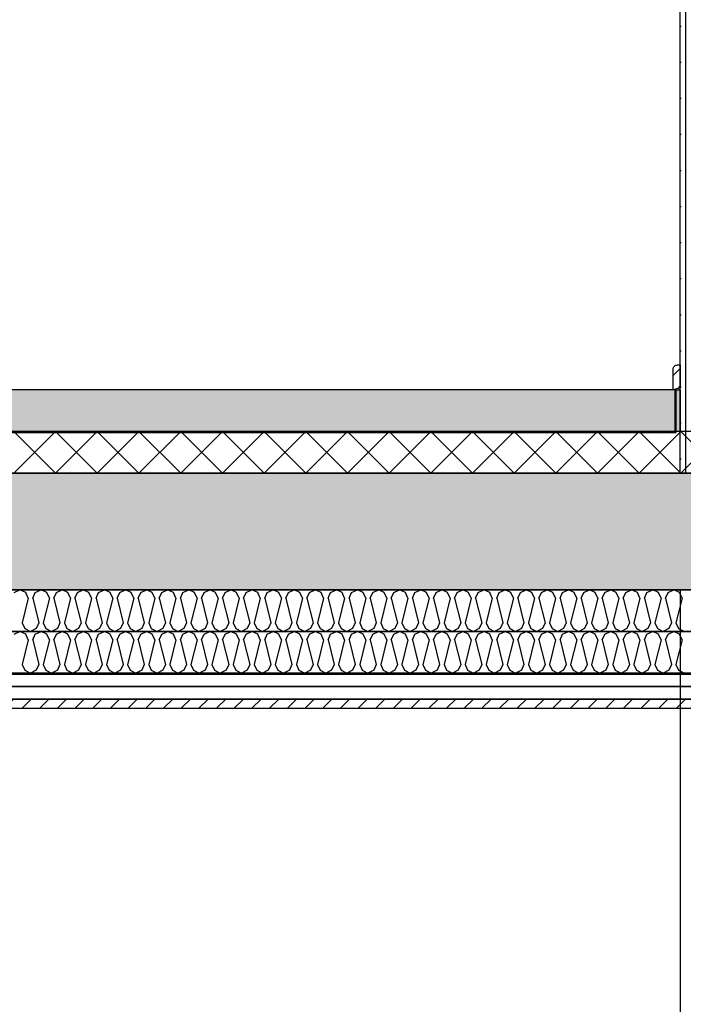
# Model space of a CAD drawing. Header units: millimetres. Extents: x -20520 to 12860, y -2780 to 10870.
# Tile 9 of 147: x -8809 to -7218, y 2025 to 4389. Entities that reach past the tile are written whole.
import ezdxf

# ---------------------------------------------------------------- set-up
doc = ezdxf.new("R2010")
doc.units = ezdxf.units.MM
doc.header["$LTSCALE"] = 0.5
doc.header["$MEASUREMENT"] = 0
doc.linetypes.add('PLINE', pattern=[0])
for name, color, linetype in [('222- Søyler  (Skravur)(Nye konstruksjoner)', 7, 'Continuous'), ('231- Bærende yttervegger (Skravur)(Nye konstruksjoner)', 7, 'Continuous'), ('24-- Innervegger (Skravur)(Nye konstruksjoner)', 7, 'Continuous'), ('251- Frittbærende dekker (Skravur)(Nye konstruksjoner)', 7, 'Continuous')]:
    doc.layers.add(name, color=color, linetype=linetype)
pattern_1 = [(45, (0, 0), (-21.213203, 21.213203), [])]

# ---------------------------------------------------------------- blocks, each defined once
blk = doc.blocks.new('*X7')
at = {"layer": '251- Frittbærende dekker (Skravur)(Nye konstruksjoner)', "linetype": 'Continuous'}
blk.add_hatch(color=256, dxfattribs=at).paths.add_polyline_path([(-7235, 3400), (-7225, 3400), (-7225, 3500), (-7235, 3500)])
blk = doc.blocks.new('*X16')
at = {"layer": '251- Frittbærende dekker (Skravur)(Nye konstruksjoner)', "linetype": 'PLINE'}
for p, q in [((-8823.4, 3300), (-8723.4, 3400)), ((-8723.4, 3300), (-8823.4, 3400)), ((-8723.4, 3300), (-8623.4, 3400)), ((-8623.4, 3300), (-8723.4, 3400)), ((-8623.4, 3300), (-8523.4, 3400)), ((-8523.4, 3300), (-8623.4, 3400)), ((-8523.4, 3300), (-8423.4, 3400)), ((-8423.4, 3300), (-8523.4, 3400)), ((-8423.4, 3300), (-8323.4, 3400)), ((-8323.4, 3300), (-8423.4, 3400)), ((-8323.4, 3300), (-8223.4, 3400)), ((-8223.4, 3300), (-8323.4, 3400)), ((-8223.4, 3300), (-8123.4, 3400)), ((-8123.4, 3300), (-8223.4, 3400)), ((-8123.4, 3300), (-8023.4, 3400)), ((-8023.4, 3300), (-8123.4, 3400)), ((-8023.4, 3300), (-7923.4, 3400)), ((-7923.4, 3300), (-8023.4, 3400)), ((-7923.4, 3300), (-7823.4, 3400)), ((-7823.4, 3300), (-7923.4, 3400)), ((-7823.4, 3300), (-7723.4, 3400)), ((-7723.4, 3300), (-7823.4, 3400)), ((-7723.4, 3300), (-7623.4, 3400)), ((-7623.4, 3300), (-7723.4, 3400)), ((-7623.4, 3300), (-7523.4, 3400)), ((-7523.4, 3300), (-7623.4, 3400)), ((-7523.4, 3300), (-7423.4, 3400)), ((-7423.4, 3300), (-7523.4, 3400)), ((-7423.4, 3300), (-7323.4, 3400)), ((-7323.4, 3300), (-7423.4, 3400)), ((-7323.4, 3300), (-7223.4, 3400)), ((-7223.4, 3300), (-7323.4, 3400)), ((-7223.4, 3300), (-7123.4, 3400)), ((-7123.4, 3300), (-7223.4, 3400))]:
    blk.add_line(p, q, dxfattribs=at)
blk = doc.blocks.new('*X17')
at = {"layer": '251- Frittbærende dekker (Skravur)(Nye konstruksjoner)', "linetype": 'PLINE'}
for p, q in [((-8822.7, 3013.5), (-8808.8, 3020)), ((-8795, 3013.5), (-8808.8, 3020)), ((-8788.9, 2999.9), (-8795, 3013.5)), ((-8778.2, 2999.9), (-8772.1, 3013.5)), ((-8772.1, 3013.5), (-8758.3, 3020)), ((-8744.4, 3013.5), (-8758.3, 3020)), ((-8738.3, 2999.9), (-8744.4, 3013.5)), ((-8727.6, 2999.9), (-8721.5, 3013.5)), ((-8721.5, 3013.5), (-8707.7, 3020)), ((-8693.9, 3013.5), (-8707.7, 3020)), ((-8687.7, 2999.9), (-8693.9, 3013.5)), ((-8677.1, 2999.9), (-8670.9, 3013.5)), ((-8670.9, 3013.5), (-8657.1, 3020)), ((-8643.3, 3013.5), (-8657.1, 3020)), ((-8637.1, 2999.9), (-8643.3, 3013.5)), ((-8626.5, 2999.9), (-8620.3, 3013.5)), ((-8620.3, 3013.5), (-8606.5, 3020)), ((-8592.7, 3013.5), (-8606.5, 3020)), ((-8586.5, 2999.9), (-8592.7, 3013.5)), ((-8575.9, 2999.9), (-8569.7, 3013.5)), ((-8569.7, 3013.5), (-8555.9, 3020)), ((-8542.1, 3013.5), (-8555.9, 3020)), ((-8535.9, 2999.9), (-8542.1, 3013.5)), ((-8525.3, 2999.9), (-8519.1, 3013.5)), ((-8519.1, 3013.5), (-8505.3, 3020)), ((-8491.5, 3013.5), (-8505.3, 3020)), ((-8485.3, 2999.9), (-8491.5, 3013.5)), ((-8474.7, 2999.9), (-8468.6, 3013.5)), ((-8468.6, 3013.5), (-8454.7, 3020)), ((-8440.9, 3013.5), (-8454.7, 3020)), ((-8434.8, 2999.9), (-8440.9, 3013.5)), ((-8424.1, 2999.9), (-8418, 3013.5)), ((-8418, 3013.5), (-8404.2, 3020)), ((-8390.3, 3013.5), (-8404.2, 3020)), ((-8384.2, 2999.9), (-8390.3, 3013.5)), ((-8373.5, 2999.9), (-8367.4, 3013.5)), ((-8367.4, 3013.5), (-8353.6, 3020)), ((-8339.7, 3013.5), (-8353.6, 3020)), ((-8333.6, 2999.9), (-8339.7, 3013.5)), ((-8323, 2999.9), (-8316.8, 3013.5)), ((-8316.8, 3013.5), (-8303, 3020)), ((-8289.2, 3013.5), (-8303, 3020)), ((-8283, 2999.9), (-8289.2, 3013.5)), ((-8272.4, 2999.9), (-8266.2, 3013.5)), ((-8266.2, 3013.5), (-8252.4, 3020)), ((-8238.6, 3013.5), (-8252.4, 3020)), ((-8232.4, 2999.9), (-8238.6, 3013.5)), ((-8221.8, 2999.9), (-8215.6, 3013.5)), ((-8215.6, 3013.5), (-8201.8, 3020)), ((-8188, 3013.5), (-8201.8, 3020)), ((-8181.8, 2999.9), (-8188, 3013.5)), ((-8171.2, 2999.9), (-8165, 3013.5)), ((-8165, 3013.5), (-8151.2, 3020)), ((-8137.4, 3013.5), (-8151.2, 3020)), ((-8131.2, 2999.9), (-8137.4, 3013.5)), ((-8120.6, 2999.9), (-8114.4, 3013.5)), ((-8114.4, 3013.5), (-8100.6, 3020)), ((-8086.8, 3013.5), (-8100.6, 3020)), ((-8080.7, 2999.9), (-8086.8, 3013.5)), ((-8070, 2999.9), (-8063.9, 3013.5)), ((-8063.9, 3013.5), (-8050, 3020)), ((-8036.2, 3013.5), (-8050, 3020)), ((-8030.1, 2999.9), (-8036.2, 3013.5)), ((-8019.4, 2999.9), (-8013.3, 3013.5)), ((-8013.3, 3013.5), (-7999.5, 3020)), ((-7985.6, 3013.5), (-7999.5, 3020)), ((-7979.5, 2999.9), (-7985.6, 3013.5)), ((-7968.9, 2999.9), (-7962.7, 3013.5)), ((-7962.7, 3013.5), (-7948.9, 3020)), ((-7935.1, 3013.5), (-7948.9, 3020)), ((-7928.9, 2999.9), (-7935.1, 3013.5)), ((-7918.3, 2999.9), (-7912.1, 3013.5)), ((-7912.1, 3013.5), (-7898.3, 3020)), ((-7884.5, 3013.5), (-7898.3, 3020)), ((-7878.3, 2999.9), (-7884.5, 3013.5)), ((-7867.7, 2999.9), (-7861.5, 3013.5)), ((-7861.5, 3013.5), (-7847.7, 3020)), ((-7833.9, 3013.5), (-7847.7, 3020)), ((-7827.7, 2999.9), (-7833.9, 3013.5)), ((-7817.1, 2999.9), (-7810.9, 3013.5)), ((-7810.9, 3013.5), (-7797.1, 3020)), ((-7783.3, 3013.5), (-7797.1, 3020)), ((-7777.1, 2999.9), (-7783.3, 3013.5)), ((-7766.5, 2999.9), (-7760.3, 3013.5)), ((-7760.3, 3013.5), (-7746.5, 3020)), ((-7732.7, 3013.5), (-7746.5, 3020)), ((-7726.6, 2999.9), (-7732.7, 3013.5)), ((-7715.9, 2999.9), (-7709.8, 3013.5)), ((-7709.8, 3013.5), (-7695.9, 3020)), ((-7682.1, 3013.5), (-7695.9, 3020)), ((-7676, 2999.9), (-7682.1, 3013.5)), ((-7665.3, 2999.9), (-7659.2, 3013.5)), ((-7659.2, 3013.5), (-7645.4, 3020)), ((-7631.5, 3013.5), (-7645.4, 3020)), ((-7625.4, 2999.9), (-7631.5, 3013.5)), ((-7614.8, 2999.9), (-7608.6, 3013.5)), ((-7608.6, 3013.5), (-7594.8, 3020)), ((-7581, 3013.5), (-7594.8, 3020)), ((-7574.8, 2999.9), (-7581, 3013.5)), ((-7564.2, 2999.9), (-7558, 3013.5)), ((-7558, 3013.5), (-7544.2, 3020)), ((-7530.4, 3013.5), (-7544.2, 3020)), ((-7524.2, 2999.9), (-7530.4, 3013.5)), ((-7513.6, 2999.9), (-7507.4, 3013.5)), ((-7507.4, 3013.5), (-7493.6, 3020)), ((-7479.8, 3013.5), (-7493.6, 3020)), ((-7473.6, 2999.9), (-7479.8, 3013.5)), ((-7463, 2999.9), (-7456.8, 3013.5)), ((-7456.8, 3013.5), (-7443, 3020)), ((-7429.2, 3013.5), (-7443, 3020)), ((-7423, 2999.9), (-7429.2, 3013.5)), ((-7412.4, 2999.9), (-7406.2, 3013.5)), ((-7406.2, 3013.5), (-7392.4, 3020)), ((-7378.6, 3013.5), (-7392.4, 3020)), ((-7372.5, 2999.9), (-7378.6, 3013.5)), ((-7361.8, 2999.9), (-7355.7, 3013.5)), ((-7355.7, 3013.5), (-7341.8, 3020)), ((-7328, 3013.5), (-7341.8, 3020)), ((-7321.9, 2999.9), (-7328, 3013.5)), ((-7311.2, 2999.9), (-7305.1, 3013.5)), ((-7305.1, 3013.5), (-7291.3, 3020)), ((-7277.4, 3013.5), (-7291.3, 3020)), ((-7271.3, 2999.9), (-7277.4, 3013.5)), ((-7260.7, 2999.9), (-7254.5, 3013.5)), ((-7254.5, 3013.5), (-7240.7, 3020)), ((-7226.9, 3013.5), (-7240.7, 3020)), ((-7220.7, 2999.9), (-7226.9, 3013.5)), ((-8788.9, 2999.9), (-8803.5, 2941.3)), ((-8778.2, 2999.9), (-8763.6, 2941.3)), ((-8738.3, 2999.9), (-8752.9, 2941.3)), ((-8727.6, 2999.9), (-8713, 2941.3)), ((-8687.7, 2999.9), (-8702.4, 2941.3)), ((-8677.1, 2999.9), (-8662.4, 2941.3)), ((-8637.1, 2999.9), (-8651.8, 2941.3)), ((-8626.5, 2999.9), (-8611.8, 2941.3)), ((-8586.5, 2999.9), (-8601.2, 2941.3)), ((-8575.9, 2999.9), (-8561.2, 2941.3)), ((-8535.9, 2999.9), (-8550.6, 2941.3)), ((-8525.3, 2999.9), (-8510.6, 2941.3)), ((-8485.3, 2999.9), (-8500, 2941.3)), ((-8474.7, 2999.9), (-8460.1, 2941.3)), ((-8434.8, 2999.9), (-8449.4, 2941.3)), ((-8424.1, 2999.9), (-8409.5, 2941.3)), ((-8384.2, 2999.9), (-8398.8, 2941.3)), ((-8373.5, 2999.9), (-8358.9, 2941.3)), ((-8333.6, 2999.9), (-8348.3, 2941.3)), ((-8323, 2999.9), (-8308.3, 2941.3)), ((-8283, 2999.9), (-8297.7, 2941.3)), ((-8272.4, 2999.9), (-8257.7, 2941.3)), ((-8232.4, 2999.9), (-8247.1, 2941.3)), ((-8221.8, 2999.9), (-8207.1, 2941.3)), ((-8181.8, 2999.9), (-8196.5, 2941.3)), ((-8171.2, 2999.9), (-8156.5, 2941.3)), ((-8131.2, 2999.9), (-8145.9, 2941.3)), ((-8120.6, 2999.9), (-8105.9, 2941.3)), ((-8080.7, 2999.9), (-8095.3, 2941.3)), ((-8070, 2999.9), (-8055.4, 2941.3)), ((-8030.1, 2999.9), (-8044.7, 2941.3)), ((-8019.4, 2999.9), (-8004.8, 2941.3)), ((-7979.5, 2999.9), (-7994.1, 2941.3)), ((-7968.9, 2999.9), (-7954.2, 2941.3)), ((-7928.9, 2999.9), (-7943.6, 2941.3)), ((-7918.3, 2999.9), (-7903.6, 2941.3)), ((-7878.3, 2999.9), (-7893, 2941.3)), ((-7867.7, 2999.9), (-7853, 2941.3)), ((-7827.7, 2999.9), (-7842.4, 2941.3)), ((-7817.1, 2999.9), (-7802.4, 2941.3)), ((-7777.1, 2999.9), (-7791.8, 2941.3)), ((-7766.5, 2999.9), (-7751.8, 2941.3)), ((-7726.6, 2999.9), (-7741.2, 2941.3)), ((-7715.9, 2999.9), (-7701.3, 2941.3)), ((-7676, 2999.9), (-7690.6, 2941.3)), ((-7665.3, 2999.9), (-7650.7, 2941.3)), ((-7625.4, 2999.9), (-7640, 2941.3)), ((-7614.8, 2999.9), (-7600.1, 2941.3)), ((-7574.8, 2999.9), (-7589.5, 2941.3)), ((-7564.2, 2999.9), (-7549.5, 2941.3)), ((-7524.2, 2999.9), (-7538.9, 2941.3)), ((-7513.6, 2999.9), (-7498.9, 2941.3)), ((-7473.6, 2999.9), (-7488.3, 2941.3)), ((-7463, 2999.9), (-7448.3, 2941.3)), ((-7423, 2999.9), (-7437.7, 2941.3)), ((-7412.4, 2999.9), (-7397.7, 2941.3)), ((-7372.5, 2999.9), (-7387.1, 2941.3)), ((-7361.8, 2999.9), (-7347.2, 2941.3)), ((-7321.9, 2999.9), (-7336.5, 2941.3)), ((-7311.2, 2999.9), (-7296.6, 2941.3)), ((-7271.3, 2999.9), (-7285.9, 2941.3)), ((-7260.7, 2999.9), (-7246, 2941.3)), ((-7220.7, 2999.9), (-7235.4, 2941.3)), ((-8803.5, 2941.3), (-8797.4, 2927.7)), ((-8763.6, 2941.3), (-8769.7, 2927.7)), ((-8752.9, 2941.3), (-8746.8, 2927.7)), ((-8713, 2941.3), (-8719.1, 2927.7)), ((-8702.4, 2941.3), (-8696.2, 2927.7)), ((-8662.4, 2941.3), (-8668.6, 2927.7)), ((-8651.8, 2941.3), (-8645.6, 2927.7)), ((-8611.8, 2941.3), (-8618, 2927.7)), ((-8601.2, 2941.3), (-8595, 2927.7)), ((-8561.2, 2941.3), (-8567.4, 2927.7)), ((-8550.6, 2941.3), (-8544.4, 2927.7)), ((-8510.6, 2941.3), (-8516.8, 2927.7)), ((-8500, 2941.3), (-8493.8, 2927.7)), ((-8460.1, 2941.3), (-8466.2, 2927.7)), ((-8449.4, 2941.3), (-8443.3, 2927.7)), ((-8409.5, 2941.3), (-8415.6, 2927.7)), ((-8398.8, 2941.3), (-8392.7, 2927.7)), ((-8358.9, 2941.3), (-8365, 2927.7)), ((-8348.3, 2941.3), (-8342.1, 2927.7)), ((-8308.3, 2941.3), (-8314.5, 2927.7)), ((-8297.7, 2941.3), (-8291.5, 2927.7)), ((-8257.7, 2941.3), (-8263.9, 2927.7)), ((-8247.1, 2941.3), (-8240.9, 2927.7)), ((-8207.1, 2941.3), (-8213.3, 2927.7)), ((-8196.5, 2941.3), (-8190.3, 2927.7)), ((-8156.5, 2941.3), (-8162.7, 2927.7)), ((-8145.9, 2941.3), (-8139.7, 2927.7)), ((-8105.9, 2941.3), (-8112.1, 2927.7)), ((-8095.3, 2941.3), (-8089.2, 2927.7)), ((-8055.4, 2941.3), (-8061.5, 2927.7)), ((-8044.7, 2941.3), (-8038.6, 2927.7)), ((-8004.8, 2941.3), (-8010.9, 2927.7)), ((-7994.1, 2941.3), (-7988, 2927.7)), ((-7954.2, 2941.3), (-7960.4, 2927.7)), ((-7943.6, 2941.3), (-7937.4, 2927.7)), ((-7903.6, 2941.3), (-7909.8, 2927.7)), ((-7893, 2941.3), (-7886.8, 2927.7)), ((-7853, 2941.3), (-7859.2, 2927.7)), ((-7842.4, 2941.3), (-7836.2, 2927.7)), ((-7802.4, 2941.3), (-7808.6, 2927.7)), ((-7791.8, 2941.3), (-7785.6, 2927.7)), ((-7751.8, 2941.3), (-7758, 2927.7)), ((-7741.2, 2941.3), (-7735.1, 2927.7)), ((-7701.3, 2941.3), (-7707.4, 2927.7)), ((-7690.6, 2941.3), (-7684.5, 2927.7)), ((-7650.7, 2941.3), (-7656.8, 2927.7)), ((-7640, 2941.3), (-7633.9, 2927.7)), ((-7600.1, 2941.3), (-7606.3, 2927.7)), ((-7589.5, 2941.3), (-7583.3, 2927.7)), ((-7549.5, 2941.3), (-7555.7, 2927.7)), ((-7538.9, 2941.3), (-7532.7, 2927.7)), ((-7498.9, 2941.3), (-7505.1, 2927.7)), ((-7488.3, 2941.3), (-7482.1, 2927.7)), ((-7448.3, 2941.3), (-7454.5, 2927.7)), ((-7437.7, 2941.3), (-7431.5, 2927.7)), ((-7397.7, 2941.3), (-7403.9, 2927.7)), ((-7387.1, 2941.3), (-7381, 2927.7)), ((-7347.2, 2941.3), (-7353.3, 2927.7)), ((-7336.5, 2941.3), (-7330.4, 2927.7)), ((-7296.6, 2941.3), (-7302.7, 2927.7)), ((-7285.9, 2941.3), (-7279.8, 2927.7)), ((-7246, 2941.3), (-7252.2, 2927.7)), ((-7235.4, 2941.3), (-7229.2, 2927.7)), ((-8797.4, 2927.7), (-8783.5, 2920)), ((-8769.7, 2927.7), (-8783.5, 2920)), ((-8746.8, 2927.7), (-8733, 2920)), ((-8719.1, 2927.7), (-8733, 2920)), ((-8696.2, 2927.7), (-8682.4, 2920)), ((-8668.6, 2927.7), (-8682.4, 2920)), ((-8645.6, 2927.7), (-8631.8, 2920)), ((-8618, 2927.7), (-8631.8, 2920)), ((-8595, 2927.7), (-8581.2, 2920)), ((-8567.4, 2927.7), (-8581.2, 2920)), ((-8544.4, 2927.7), (-8530.6, 2920)), ((-8516.8, 2927.7), (-8530.6, 2920)), ((-8493.8, 2927.7), (-8480, 2920)), ((-8466.2, 2927.7), (-8480, 2920)), ((-8443.3, 2927.7), (-8429.4, 2920)), ((-8415.6, 2927.7), (-8429.4, 2920)), ((-8392.7, 2927.7), (-8378.9, 2920)), ((-8365, 2927.7), (-8378.9, 2920)), ((-8342.1, 2927.7), (-8328.3, 2920)), ((-8314.5, 2927.7), (-8328.3, 2920)), ((-8291.5, 2927.7), (-8277.7, 2920)), ((-8263.9, 2927.7), (-8277.7, 2920)), ((-8240.9, 2927.7), (-8227.1, 2920)), ((-8213.3, 2927.7), (-8227.1, 2920)), ((-8190.3, 2927.7), (-8176.5, 2920)), ((-8162.7, 2927.7), (-8176.5, 2920)), ((-8139.7, 2927.7), (-8125.9, 2920)), ((-8112.1, 2927.7), (-8125.9, 2920)), ((-8089.2, 2927.7), (-8075.3, 2920)), ((-8061.5, 2927.7), (-8075.3, 2920)), ((-8038.6, 2927.7), (-8024.8, 2920)), ((-8010.9, 2927.7), (-8024.8, 2920)), ((-7988, 2927.7), (-7974.2, 2920)), ((-7960.4, 2927.7), (-7974.2, 2920)), ((-7937.4, 2927.7), (-7923.6, 2920)), ((-7909.8, 2927.7), (-7923.6, 2920)), ((-7886.8, 2927.7), (-7873, 2920)), ((-7859.2, 2927.7), (-7873, 2920)), ((-7836.2, 2927.7), (-7822.4, 2920)), ((-7808.6, 2927.7), (-7822.4, 2920)), ((-7785.6, 2927.7), (-7771.8, 2920)), ((-7758, 2927.7), (-7771.8, 2920)), ((-7735.1, 2927.7), (-7721.2, 2920)), ((-7707.4, 2927.7), (-7721.2, 2920)), ((-7684.5, 2927.7), (-7670.7, 2920)), ((-7656.8, 2927.7), (-7670.7, 2920)), ((-7633.9, 2927.7), (-7620.1, 2920)), ((-7606.3, 2927.7), (-7620.1, 2920)), ((-7583.3, 2927.7), (-7569.5, 2920)), ((-7555.7, 2927.7), (-7569.5, 2920)), ((-7532.7, 2927.7), (-7518.9, 2920)), ((-7505.1, 2927.7), (-7518.9, 2920)), ((-7482.1, 2927.7), (-7468.3, 2920)), ((-7454.5, 2927.7), (-7468.3, 2920)), ((-7431.5, 2927.7), (-7417.7, 2920)), ((-7403.9, 2927.7), (-7417.7, 2920)), ((-7381, 2927.7), (-7367.1, 2920)), ((-7353.3, 2927.7), (-7367.1, 2920)), ((-7330.4, 2927.7), (-7316.6, 2920)), ((-7302.7, 2927.7), (-7316.6, 2920)), ((-7279.8, 2927.7), (-7266, 2920)), ((-7252.2, 2927.7), (-7266, 2920)), ((-7229.2, 2927.7), (-7215.4, 2920))]:
    blk.add_line(p, q, dxfattribs=at)
blk = doc.blocks.new('*X18')
at = {"layer": '251- Frittbærende dekker (Skravur)(Nye konstruksjoner)', "linetype": 'PLINE'}
for p, q in [((-8822.7, 2913.5), (-8808.8, 2920)), ((-8795, 2913.5), (-8808.8, 2920)), ((-8788.9, 2899.9), (-8795, 2913.5)), ((-8778.2, 2899.9), (-8772.1, 2913.5)), ((-8772.1, 2913.5), (-8758.3, 2920)), ((-8744.4, 2913.5), (-8758.3, 2920)), ((-8738.3, 2899.9), (-8744.4, 2913.5)), ((-8727.6, 2899.9), (-8721.5, 2913.5)), ((-8721.5, 2913.5), (-8707.7, 2920)), ((-8693.9, 2913.5), (-8707.7, 2920)), ((-8687.7, 2899.9), (-8693.9, 2913.5)), ((-8677.1, 2899.9), (-8670.9, 2913.5)), ((-8670.9, 2913.5), (-8657.1, 2920)), ((-8643.3, 2913.5), (-8657.1, 2920)), ((-8637.1, 2899.9), (-8643.3, 2913.5)), ((-8626.5, 2899.9), (-8620.3, 2913.5)), ((-8620.3, 2913.5), (-8606.5, 2920)), ((-8592.7, 2913.5), (-8606.5, 2920)), ((-8586.5, 2899.9), (-8592.7, 2913.5)), ((-8575.9, 2899.9), (-8569.7, 2913.5)), ((-8569.7, 2913.5), (-8555.9, 2920)), ((-8542.1, 2913.5), (-8555.9, 2920)), ((-8535.9, 2899.9), (-8542.1, 2913.5)), ((-8525.3, 2899.9), (-8519.1, 2913.5)), ((-8519.1, 2913.5), (-8505.3, 2920)), ((-8491.5, 2913.5), (-8505.3, 2920)), ((-8485.3, 2899.9), (-8491.5, 2913.5)), ((-8474.7, 2899.9), (-8468.6, 2913.5)), ((-8468.6, 2913.5), (-8454.7, 2920)), ((-8440.9, 2913.5), (-8454.7, 2920)), ((-8434.8, 2899.9), (-8440.9, 2913.5)), ((-8424.1, 2899.9), (-8418, 2913.5)), ((-8418, 2913.5), (-8404.2, 2920)), ((-8390.3, 2913.5), (-8404.2, 2920)), ((-8384.2, 2899.9), (-8390.3, 2913.5)), ((-8373.5, 2899.9), (-8367.4, 2913.5)), ((-8367.4, 2913.5), (-8353.6, 2920)), ((-8339.7, 2913.5), (-8353.6, 2920)), ((-8333.6, 2899.9), (-8339.7, 2913.5)), ((-8323, 2899.9), (-8316.8, 2913.5)), ((-8316.8, 2913.5), (-8303, 2920)), ((-8289.2, 2913.5), (-8303, 2920)), ((-8283, 2899.9), (-8289.2, 2913.5)), ((-8272.4, 2899.9), (-8266.2, 2913.5)), ((-8266.2, 2913.5), (-8252.4, 2920)), ((-8238.6, 2913.5), (-8252.4, 2920)), ((-8232.4, 2899.9), (-8238.6, 2913.5)), ((-8221.8, 2899.9), (-8215.6, 2913.5)), ((-8215.6, 2913.5), (-8201.8, 2920)), ((-8188, 2913.5), (-8201.8, 2920)), ((-8181.8, 2899.9), (-8188, 2913.5)), ((-8171.2, 2899.9), (-8165, 2913.5)), ((-8165, 2913.5), (-8151.2, 2920)), ((-8137.4, 2913.5), (-8151.2, 2920)), ((-8131.2, 2899.9), (-8137.4, 2913.5)), ((-8120.6, 2899.9), (-8114.4, 2913.5)), ((-8114.4, 2913.5), (-8100.6, 2920)), ((-8086.8, 2913.5), (-8100.6, 2920)), ((-8080.7, 2899.9), (-8086.8, 2913.5)), ((-8070, 2899.9), (-8063.9, 2913.5)), ((-8063.9, 2913.5), (-8050, 2920)), ((-8036.2, 2913.5), (-8050, 2920)), ((-8030.1, 2899.9), (-8036.2, 2913.5)), ((-8019.4, 2899.9), (-8013.3, 2913.5)), ((-8013.3, 2913.5), (-7999.5, 2920)), ((-7985.6, 2913.5), (-7999.5, 2920)), ((-7979.5, 2899.9), (-7985.6, 2913.5)), ((-7968.9, 2899.9), (-7962.7, 2913.5)), ((-7962.7, 2913.5), (-7948.9, 2920)), ((-7935.1, 2913.5), (-7948.9, 2920)), ((-7928.9, 2899.9), (-7935.1, 2913.5)), ((-7918.3, 2899.9), (-7912.1, 2913.5)), ((-7912.1, 2913.5), (-7898.3, 2920)), ((-7884.5, 2913.5), (-7898.3, 2920)), ((-7878.3, 2899.9), (-7884.5, 2913.5)), ((-7867.7, 2899.9), (-7861.5, 2913.5)), ((-7861.5, 2913.5), (-7847.7, 2920)), ((-7833.9, 2913.5), (-7847.7, 2920)), ((-7827.7, 2899.9), (-7833.9, 2913.5)), ((-7817.1, 2899.9), (-7810.9, 2913.5)), ((-7810.9, 2913.5), (-7797.1, 2920)), ((-7783.3, 2913.5), (-7797.1, 2920)), ((-7777.1, 2899.9), (-7783.3, 2913.5)), ((-7766.5, 2899.9), (-7760.3, 2913.5)), ((-7760.3, 2913.5), (-7746.5, 2920)), ((-7732.7, 2913.5), (-7746.5, 2920)), ((-7726.6, 2899.9), (-7732.7, 2913.5)), ((-7715.9, 2899.9), (-7709.8, 2913.5)), ((-7709.8, 2913.5), (-7695.9, 2920)), ((-7682.1, 2913.5), (-7695.9, 2920)), ((-7676, 2899.9), (-7682.1, 2913.5)), ((-7665.3, 2899.9), (-7659.2, 2913.5)), ((-7659.2, 2913.5), (-7645.4, 2920)), ((-7631.5, 2913.5), (-7645.4, 2920)), ((-7625.4, 2899.9), (-7631.5, 2913.5)), ((-7614.8, 2899.9), (-7608.6, 2913.5)), ((-7608.6, 2913.5), (-7594.8, 2920)), ((-7581, 2913.5), (-7594.8, 2920)), ((-7574.8, 2899.9), (-7581, 2913.5)), ((-7564.2, 2899.9), (-7558, 2913.5)), ((-7558, 2913.5), (-7544.2, 2920)), ((-7530.4, 2913.5), (-7544.2, 2920)), ((-7524.2, 2899.9), (-7530.4, 2913.5)), ((-7513.6, 2899.9), (-7507.4, 2913.5)), ((-7507.4, 2913.5), (-7493.6, 2920)), ((-7479.8, 2913.5), (-7493.6, 2920)), ((-7473.6, 2899.9), (-7479.8, 2913.5)), ((-7463, 2899.9), (-7456.8, 2913.5)), ((-7456.8, 2913.5), (-7443, 2920)), ((-7429.2, 2913.5), (-7443, 2920)), ((-7423, 2899.9), (-7429.2, 2913.5)), ((-7412.4, 2899.9), (-7406.2, 2913.5)), ((-7406.2, 2913.5), (-7392.4, 2920)), ((-7378.6, 2913.5), (-7392.4, 2920)), ((-7372.5, 2899.9), (-7378.6, 2913.5)), ((-7361.8, 2899.9), (-7355.7, 2913.5)), ((-7355.7, 2913.5), (-7341.8, 2920)), ((-7328, 2913.5), (-7341.8, 2920)), ((-7321.9, 2899.9), (-7328, 2913.5)), ((-7311.2, 2899.9), (-7305.1, 2913.5)), ((-7305.1, 2913.5), (-7291.3, 2920)), ((-7277.4, 2913.5), (-7291.3, 2920)), ((-7271.3, 2899.9), (-7277.4, 2913.5)), ((-7260.7, 2899.9), (-7254.5, 2913.5)), ((-7254.5, 2913.5), (-7240.7, 2920)), ((-7226.9, 2913.5), (-7240.7, 2920)), ((-7220.7, 2899.9), (-7226.9, 2913.5)), ((-8788.9, 2899.9), (-8803.5, 2841.3)), ((-8778.2, 2899.9), (-8763.6, 2841.3)), ((-8738.3, 2899.9), (-8752.9, 2841.3)), ((-8727.6, 2899.9), (-8713, 2841.3)), ((-8687.7, 2899.9), (-8702.4, 2841.3)), ((-8677.1, 2899.9), (-8662.4, 2841.3)), ((-8637.1, 2899.9), (-8651.8, 2841.3)), ((-8626.5, 2899.9), (-8611.8, 2841.3)), ((-8586.5, 2899.9), (-8601.2, 2841.3)), ((-8575.9, 2899.9), (-8561.2, 2841.3)), ((-8535.9, 2899.9), (-8550.6, 2841.3)), ((-8525.3, 2899.9), (-8510.6, 2841.3)), ((-8485.3, 2899.9), (-8500, 2841.3)), ((-8474.7, 2899.9), (-8460.1, 2841.3)), ((-8434.8, 2899.9), (-8449.4, 2841.3)), ((-8424.1, 2899.9), (-8409.5, 2841.3)), ((-8384.2, 2899.9), (-8398.8, 2841.3)), ((-8373.5, 2899.9), (-8358.9, 2841.3)), ((-8333.6, 2899.9), (-8348.3, 2841.3)), ((-8323, 2899.9), (-8308.3, 2841.3)), ((-8283, 2899.9), (-8297.7, 2841.3)), ((-8272.4, 2899.9), (-8257.7, 2841.3)), ((-8232.4, 2899.9), (-8247.1, 2841.3)), ((-8221.8, 2899.9), (-8207.1, 2841.3)), ((-8181.8, 2899.9), (-8196.5, 2841.3)), ((-8171.2, 2899.9), (-8156.5, 2841.3)), ((-8131.2, 2899.9), (-8145.9, 2841.3)), ((-8120.6, 2899.9), (-8105.9, 2841.3)), ((-8080.7, 2899.9), (-8095.3, 2841.3)), ((-8070, 2899.9), (-8055.4, 2841.3)), ((-8030.1, 2899.9), (-8044.7, 2841.3)), ((-8019.4, 2899.9), (-8004.8, 2841.3)), ((-7979.5, 2899.9), (-7994.1, 2841.3)), ((-7968.9, 2899.9), (-7954.2, 2841.3)), ((-7928.9, 2899.9), (-7943.6, 2841.3)), ((-7918.3, 2899.9), (-7903.6, 2841.3)), ((-7878.3, 2899.9), (-7893, 2841.3)), ((-7867.7, 2899.9), (-7853, 2841.3)), ((-7827.7, 2899.9), (-7842.4, 2841.3)), ((-7817.1, 2899.9), (-7802.4, 2841.3)), ((-7777.1, 2899.9), (-7791.8, 2841.3)), ((-7766.5, 2899.9), (-7751.8, 2841.3)), ((-7726.6, 2899.9), (-7741.2, 2841.3)), ((-7715.9, 2899.9), (-7701.3, 2841.3)), ((-7676, 2899.9), (-7690.6, 2841.3)), ((-7665.3, 2899.9), (-7650.7, 2841.3)), ((-7625.4, 2899.9), (-7640, 2841.3)), ((-7614.8, 2899.9), (-7600.1, 2841.3)), ((-7574.8, 2899.9), (-7589.5, 2841.3)), ((-7564.2, 2899.9), (-7549.5, 2841.3)), ((-7524.2, 2899.9), (-7538.9, 2841.3)), ((-7513.6, 2899.9), (-7498.9, 2841.3)), ((-7473.6, 2899.9), (-7488.3, 2841.3)), ((-7463, 2899.9), (-7448.3, 2841.3)), ((-7423, 2899.9), (-7437.7, 2841.3)), ((-7412.4, 2899.9), (-7397.7, 2841.3)), ((-7372.5, 2899.9), (-7387.1, 2841.3)), ((-7361.8, 2899.9), (-7347.2, 2841.3)), ((-7321.9, 2899.9), (-7336.5, 2841.3)), ((-7311.2, 2899.9), (-7296.6, 2841.3)), ((-7271.3, 2899.9), (-7285.9, 2841.3)), ((-7260.7, 2899.9), (-7246, 2841.3)), ((-7220.7, 2899.9), (-7235.4, 2841.3)), ((-8803.5, 2841.3), (-8797.4, 2827.7)), ((-8763.6, 2841.3), (-8769.7, 2827.7)), ((-8752.9, 2841.3), (-8746.8, 2827.7)), ((-8713, 2841.3), (-8719.1, 2827.7)), ((-8702.4, 2841.3), (-8696.2, 2827.7)), ((-8662.4, 2841.3), (-8668.6, 2827.7)), ((-8651.8, 2841.3), (-8645.6, 2827.7)), ((-8611.8, 2841.3), (-8618, 2827.7)), ((-8601.2, 2841.3), (-8595, 2827.7)), ((-8561.2, 2841.3), (-8567.4, 2827.7)), ((-8550.6, 2841.3), (-8544.4, 2827.7)), ((-8510.6, 2841.3), (-8516.8, 2827.7)), ((-8500, 2841.3), (-8493.8, 2827.7)), ((-8460.1, 2841.3), (-8466.2, 2827.7)), ((-8449.4, 2841.3), (-8443.3, 2827.7)), ((-8409.5, 2841.3), (-8415.6, 2827.7)), ((-8398.8, 2841.3), (-8392.7, 2827.7)), ((-8358.9, 2841.3), (-8365, 2827.7)), ((-8348.3, 2841.3), (-8342.1, 2827.7)), ((-8308.3, 2841.3), (-8314.5, 2827.7)), ((-8297.7, 2841.3), (-8291.5, 2827.7)), ((-8257.7, 2841.3), (-8263.9, 2827.7)), ((-8247.1, 2841.3), (-8240.9, 2827.7)), ((-8207.1, 2841.3), (-8213.3, 2827.7)), ((-8196.5, 2841.3), (-8190.3, 2827.7)), ((-8156.5, 2841.3), (-8162.7, 2827.7)), ((-8145.9, 2841.3), (-8139.7, 2827.7)), ((-8105.9, 2841.3), (-8112.1, 2827.7)), ((-8095.3, 2841.3), (-8089.2, 2827.7)), ((-8055.4, 2841.3), (-8061.5, 2827.7)), ((-8044.7, 2841.3), (-8038.6, 2827.7)), ((-8004.8, 2841.3), (-8010.9, 2827.7)), ((-7994.1, 2841.3), (-7988, 2827.7)), ((-7954.2, 2841.3), (-7960.4, 2827.7)), ((-7943.6, 2841.3), (-7937.4, 2827.7)), ((-7903.6, 2841.3), (-7909.8, 2827.7)), ((-7893, 2841.3), (-7886.8, 2827.7)), ((-7853, 2841.3), (-7859.2, 2827.7)), ((-7842.4, 2841.3), (-7836.2, 2827.7)), ((-7802.4, 2841.3), (-7808.6, 2827.7)), ((-7791.8, 2841.3), (-7785.6, 2827.7)), ((-7751.8, 2841.3), (-7758, 2827.7)), ((-7741.2, 2841.3), (-7735.1, 2827.7)), ((-7701.3, 2841.3), (-7707.4, 2827.7)), ((-7690.6, 2841.3), (-7684.5, 2827.7)), ((-7650.7, 2841.3), (-7656.8, 2827.7)), ((-7640, 2841.3), (-7633.9, 2827.7)), ((-7600.1, 2841.3), (-7606.3, 2827.7)), ((-7589.5, 2841.3), (-7583.3, 2827.7)), ((-7549.5, 2841.3), (-7555.7, 2827.7)), ((-7538.9, 2841.3), (-7532.7, 2827.7)), ((-7498.9, 2841.3), (-7505.1, 2827.7)), ((-7488.3, 2841.3), (-7482.1, 2827.7)), ((-7448.3, 2841.3), (-7454.5, 2827.7)), ((-7437.7, 2841.3), (-7431.5, 2827.7)), ((-7397.7, 2841.3), (-7403.9, 2827.7)), ((-7387.1, 2841.3), (-7381, 2827.7)), ((-7347.2, 2841.3), (-7353.3, 2827.7)), ((-7336.5, 2841.3), (-7330.4, 2827.7)), ((-7296.6, 2841.3), (-7302.7, 2827.7)), ((-7285.9, 2841.3), (-7279.8, 2827.7)), ((-7246, 2841.3), (-7252.2, 2827.7)), ((-7235.4, 2841.3), (-7229.2, 2827.7)), ((-8797.4, 2827.7), (-8783.5, 2820)), ((-8769.7, 2827.7), (-8783.5, 2820)), ((-8746.8, 2827.7), (-8733, 2820)), ((-8719.1, 2827.7), (-8733, 2820)), ((-8696.2, 2827.7), (-8682.4, 2820)), ((-8668.6, 2827.7), (-8682.4, 2820)), ((-8645.6, 2827.7), (-8631.8, 2820)), ((-8618, 2827.7), (-8631.8, 2820)), ((-8595, 2827.7), (-8581.2, 2820)), ((-8567.4, 2827.7), (-8581.2, 2820)), ((-8544.4, 2827.7), (-8530.6, 2820)), ((-8516.8, 2827.7), (-8530.6, 2820)), ((-8493.8, 2827.7), (-8480, 2820)), ((-8466.2, 2827.7), (-8480, 2820)), ((-8443.3, 2827.7), (-8429.4, 2820)), ((-8415.6, 2827.7), (-8429.4, 2820)), ((-8392.7, 2827.7), (-8378.9, 2820)), ((-8365, 2827.7), (-8378.9, 2820)), ((-8342.1, 2827.7), (-8328.3, 2820)), ((-8314.5, 2827.7), (-8328.3, 2820)), ((-8291.5, 2827.7), (-8277.7, 2820)), ((-8263.9, 2827.7), (-8277.7, 2820)), ((-8240.9, 2827.7), (-8227.1, 2820)), ((-8213.3, 2827.7), (-8227.1, 2820)), ((-8190.3, 2827.7), (-8176.5, 2820)), ((-8162.7, 2827.7), (-8176.5, 2820)), ((-8139.7, 2827.7), (-8125.9, 2820)), ((-8112.1, 2827.7), (-8125.9, 2820)), ((-8089.2, 2827.7), (-8075.3, 2820)), ((-8061.5, 2827.7), (-8075.3, 2820)), ((-8038.6, 2827.7), (-8024.8, 2820)), ((-8010.9, 2827.7), (-8024.8, 2820)), ((-7988, 2827.7), (-7974.2, 2820)), ((-7960.4, 2827.7), (-7974.2, 2820)), ((-7937.4, 2827.7), (-7923.6, 2820)), ((-7909.8, 2827.7), (-7923.6, 2820)), ((-7886.8, 2827.7), (-7873, 2820)), ((-7859.2, 2827.7), (-7873, 2820)), ((-7836.2, 2827.7), (-7822.4, 2820)), ((-7808.6, 2827.7), (-7822.4, 2820)), ((-7785.6, 2827.7), (-7771.8, 2820)), ((-7758, 2827.7), (-7771.8, 2820)), ((-7735.1, 2827.7), (-7721.2, 2820)), ((-7707.4, 2827.7), (-7721.2, 2820)), ((-7684.5, 2827.7), (-7670.7, 2820)), ((-7656.8, 2827.7), (-7670.7, 2820)), ((-7633.9, 2827.7), (-7620.1, 2820)), ((-7606.3, 2827.7), (-7620.1, 2820)), ((-7583.3, 2827.7), (-7569.5, 2820)), ((-7555.7, 2827.7), (-7569.5, 2820)), ((-7532.7, 2827.7), (-7518.9, 2820)), ((-7505.1, 2827.7), (-7518.9, 2820)), ((-7482.1, 2827.7), (-7468.3, 2820)), ((-7454.5, 2827.7), (-7468.3, 2820)), ((-7431.5, 2827.7), (-7417.7, 2820)), ((-7403.9, 2827.7), (-7417.7, 2820)), ((-7381, 2827.7), (-7367.1, 2820)), ((-7353.3, 2827.7), (-7367.1, 2820)), ((-7330.4, 2827.7), (-7316.6, 2820)), ((-7302.7, 2827.7), (-7316.6, 2820)), ((-7279.8, 2827.7), (-7266, 2820)), ((-7252.2, 2827.7), (-7266, 2820)), ((-7229.2, 2827.7), (-7215.4, 2820))]:
    blk.add_line(p, q, dxfattribs=at)

msp = doc.modelspace()

# ---------------------------------------------------------------- hatches: boundary and pattern name
at = {"layer": '231- Bærende yttervegger (Skravur)(Nye konstruksjoner)', "linetype": 'Continuous'}
h = msp.add_hatch(dxfattribs=at)
h.set_pattern_fill('Skrålinjer_1', color=256, style=0, pattern_type=2)
h.set_pattern_definition(pattern_1)
h.paths.add_polyline_path([(-7225, 3505), (-7242, 3500), (-7242, 3550, -0.414214), (-7232, 3560), (-7225, 3560)])
at = {"layer": '24-- Innervegger (Skravur)(Nye konstruksjoner)', "linetype": 'Continuous'}
h = msp.add_hatch(dxfattribs=at)
h.set_pattern_fill('Gips', color=256, style=0, pattern_type=2)
h.set_pattern_definition([(0, (0, 0), (0, 86.60254), [0, -50]), (0, (25, 43.3), (0, 86.60254), [0, -50])])
h.paths.add_polyline_path([(-7225, 3300), (-7225, 6350), (-7212.5, 6350), (-7212.5, 3300)])
at = {"layer": '251- Frittbærende dekker (Skravur)(Nye konstruksjoner)', "linetype": 'Continuous'}
h = msp.add_hatch(dxfattribs=at)
h.set_pattern_fill('Betong_lett', color=256, style=0, pattern_type=2)
h.set_pattern_definition([(0, (54676.57, -2000), (0, 389.7114), [24.375, -200.625]), (0, (54789.07, -1805.14), (0, 389.7114), [24.375, -200.625]), (60, (54676.57, -2000), (-337.5, 194.8557), [24.375, -200.625]), (60, (54901.57, -2000), (-337.5, 194.8557), [24.375, -200.625]), (120, (54700.95, -2000), (337.5, 194.8557), [24.375, -200.625]), (120, (54925.95, -2000), (337.5, 194.8557), [24.375, -200.625]), (0, (54676.57, -1962.5), (0, 75), [0, -75, 0, -112.5]), (45, (54714.07, -1962.5), (-53.03301, 53.03301), [0, -56.25, 0, -93.75])])
h.paths.add_polyline_path([(-12826, 3400), (-7237, 3400), (-7237, 3500), (-12826, 3500)])
for points in [[(-7237, 3400), (-7235, 3400), (-7235, 3500), (-7237, 3500)], [(-12828, 3398), (-7235, 3398), (-7235, 3400), (-12828, 3400)]]:
    msp.add_hatch(color=256, dxfattribs=at).paths.add_polyline_path(points)
h = msp.add_hatch(dxfattribs=at)
h.set_pattern_fill('Betong_strukturell', color=256, style=0, pattern_type=2)
h.set_pattern_definition([(0, (54676.57, -1999), (0, 311.7692), [30, -150]), (0, (54766.57, -1843.1), (0, 311.7692), [30, -150]), (60, (54676.57, -1999), (-270, 155.8846), [30, -150]), (60, (54856.57, -1999), (-270, 155.8846), [30, -150]), (120, (54706.57, -1999), (270, 155.8846), [30, -150]), (120, (54886.57, -1999), (270, 155.8846), [30, -150]), (0, (54676.57, -1969), (0, 60), [0, -60, 0, -90.000004]), (45, (54706.57, -1969), (-42.42641, 42.42641), [0, -45, 0, -75.000003])])
h.paths.add_polyline_path([(-13000, 3020), (-150, 3020), (-150, 3300), (-13000, 3300)])
h = msp.add_hatch(dxfattribs=at)
h.set_pattern_fill('Prikker_tett', color=256, style=0, pattern_type=2)
h.set_pattern_definition([(0, (0, 0), (0, 43.30127), [0, -25]), (0, (12.5, 21.65), (0, 43.30127), [0, -25])])
h.paths.add_polyline_path([(-13100, 2818), (-5100, 2818), (-5100, 2820), (-13100, 2820)])
h = msp.add_hatch(dxfattribs=at)
h.set_pattern_fill('Skrålinjer_1', color=256, style=0, pattern_type=2)
h.set_pattern_definition(pattern_1)
h.paths.add_polyline_path([(-13127, 2736), (-5132, 2736), (-5132, 2758), (-13127, 2758)])

# ---------------------------------------------------------------- linework, layer by layer
at = {"layer": '222- Søyler  (Skravur)(Nye konstruksjoner)', "linetype": 'PLINE', "flags": 128}
msp.add_lwpolyline([(-7225, 3020), (-7225, -450), (-6975, -450), (-6975, 3020)], close=True, dxfattribs=at)
at = {"layer": '231- Bærende yttervegger (Skravur)(Nye konstruksjoner)', "linetype": 'PLINE', "flags": 128}
msp.add_lwpolyline([(-7225, 3505), (-7242, 3500), (-7242, 3550, -0.414214), (-7232, 3560), (-7225, 3560)], format="xyb", close=True, dxfattribs=at)
for points in [[(-5132, 2818), (-13112, 2818), (-13112, 2788), (-5132, 2788)], [(-5132, 2788), (-13112, 2788), (-13112, 2758), (-5132, 2758)]]:
    msp.add_lwpolyline(points, close=True, dxfattribs=at)
at = {"layer": '24-- Innervegger (Skravur)(Nye konstruksjoner)', "linetype": 'PLINE', "flags": 128}
msp.add_lwpolyline([(-7225, 3300), (-7225, 6350), (-7212.5, 6350), (-7212.5, 3300)], close=True, dxfattribs=at)
at = {"layer": '251- Frittbærende dekker (Skravur)(Nye konstruksjoner)', "linetype": 'PLINE', "flags": 128}
for points in [[(-12826, 3400), (-7237, 3400), (-7237, 3500), (-12826, 3500)], [(-7237, 3400), (-7235, 3400), (-7235, 3500), (-7237, 3500)], [(-7235, 3400), (-7235, 3500), (-7225, 3500), (-7225, 3400)], [(-150, 3400), (-12850, 3400), (-12850, 3300), (-150, 3300)], [(-12828, 3398), (-7235, 3398), (-7235, 3400), (-12828, 3400)], [(-13000, 3020), (-150, 3020), (-150, 3300), (-13000, 3300)], [(-13100, 3020), (-13100, 2920), (-150, 2920), (-150, 3020)], [(-13100, 2920), (-13100, 2820), (-5100, 2820), (-5100, 2920)], [(-13100, 2818), (-5100, 2818), (-5100, 2820), (-13100, 2820)], [(-13127, 2736), (-5132, 2736), (-5132, 2758), (-13127, 2758)]]:
    msp.add_lwpolyline(points, close=True, dxfattribs=at)

# ---------------------------------------------------------------- block references
at = {"layer": '251- Frittbærende dekker (Skravur)(Nye konstruksjoner)', "linetype": 'PLINE'}
for name in ['*X7', '*X16', '*X17', '*X18']:
    msp.add_blockref(name, (0, 0), dxfattribs=at)

doc.saveas('drawing.dxf')
